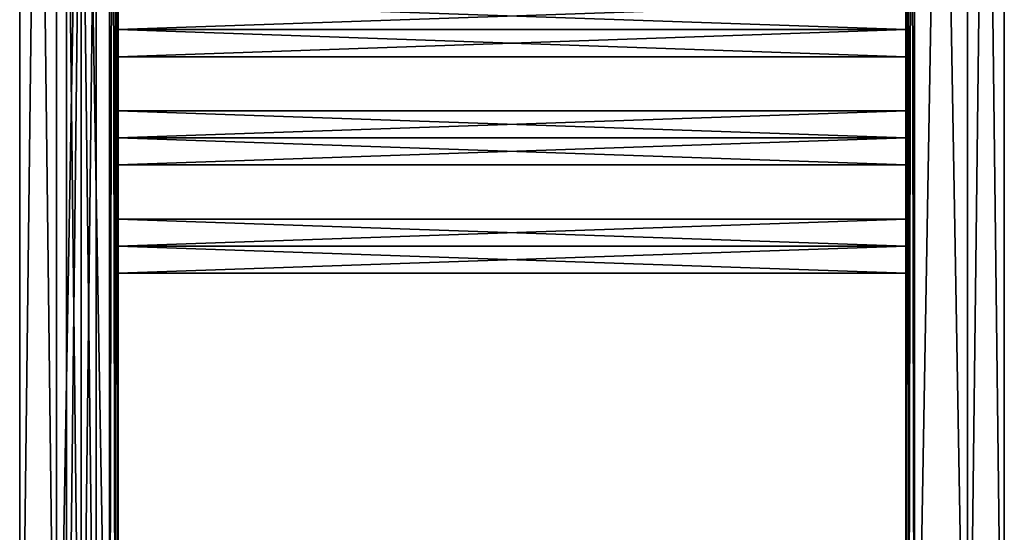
# Model space of a CAD drawing. Extents: x -200 to 200, y -702 to 625.
# Tile 205 of 256: x -200 to 200, y -446 to -238. Entities that reach past the tile are written whole.
import ezdxf

# ---------------------------------------------------------------- set-up
doc = ezdxf.new("R2010")
doc.units = 0
doc.header["$LTSCALE"] = 4.479492
for name, color, linetype in [('5296', 7, 'CONTINUOUS'), ('5297', 7, 'CONTINUOUS'), ('863', 7, 'CONTINUOUS'), ('864', 7, 'CONTINUOUS'), ('873', 7, 'CONTINUOUS'), ('874', 7, 'CONTINUOUS'), ('885', 7, 'CONTINUOUS'), ('886', 7, 'CONTINUOUS'), ('889', 7, 'CONTINUOUS'), ('890', 7, 'CONTINUOUS'), ('906', 7, 'CONTINUOUS'), ('908', 7, 'CONTINUOUS'), ('909', 7, 'CONTINUOUS'), ('910', 7, 'CONTINUOUS'), ('923', 7, 'CONTINUOUS'), ('924', 7, 'CONTINUOUS'), ('926', 7, 'CONTINUOUS'), ('928', 7, 'CONTINUOUS'), ('929', 7, 'CONTINUOUS'), ('930', 7, 'CONTINUOUS')]:
    doc.layers.add(name, color=color, linetype=linetype)

msp = doc.modelspace()

# ---------------------------------------------------------------- linework, layer by layer
at = {"layer": '5296', "linetype": 'CONTINUOUS'}
for points in [[(-175, -94.2, 6), (-169, -619.2), (-169, -94.2), (-175, -94.2, 6)], [(-175, -619.2, -6), (-175, -94.2, -6), (-169, -94.2), (-175, -619.2, -6)], [(-169, -619.2), (-175, -619.2, -6), (-169, -94.2), (-169, -619.2)], [(-175, -619.2, 6), (-169, -619.2), (-175, -94.2, 6), (-175, -619.2, 6)]]:
    msp.add_3dface(points, dxfattribs=at)
at = {"layer": '5297', "linetype": 'CONTINUOUS'}
for points in [[(-175, -619.2, -6), (-181, -619.2), (-175, -94.2, -6), (-175, -619.2, -6)], [(-181, -619.2), (-181, -94.2), (-175, -94.2, -6), (-181, -619.2)], [(-181, -619.2), (-175, -619.2, 6), (-181, -94.2), (-181, -619.2)], [(-175, -619.2, 6), (-175, -94.2, 6), (-181, -94.2), (-175, -619.2, 6)]]:
    msp.add_3dface(points, dxfattribs=at)
at = {"layer": '863', "color": 7, "linetype": 'CONTINUOUS'}
for points in [[(-163.5, -618.2, -15), (-185, 618.2, -15), (-163.5, 618.2, -15), (-163.5, -618.2, -15)], [(-185, -618.2, -15), (-185, 618.2, -15), (-163.5, -618.2, -15), (-185, -618.2, -15)]]:
    msp.add_3dface(points, dxfattribs=at)
at = {"layer": '864', "color": 7, "linetype": 'CONTINUOUS'}
for points in [[(-185, -618.2, 15), (-163.5, 618.2, 15), (-185, 618.2, 15), (-185, -618.2, 15)], [(-163.5, -618.2, 15), (-163.5, 618.2, 15), (-185, -618.2, 15), (-163.5, -618.2, 15)]]:
    msp.add_3dface(points, dxfattribs=at)
at = {"layer": '873', "color": 7, "linetype": 'CONTINUOUS'}
for points in [[(160, -330, 11), (160, -319), (-160, -330, 11), (160, -330, 11)], [(160, -319), (-160, -319), (-160, -330, 11), (160, -319)], [(160, -330, 11), (-160, -330, 11), (-160, -341), (160, -330, 11)], [(160, -341), (160, -330, 11), (-160, -341), (160, -341)]]:
    msp.add_3dface(points, dxfattribs=at)
at = {"layer": '874', "color": 7, "linetype": 'CONTINUOUS'}
for points in [[(-160, -319), (160, -330, -11), (-160, -330, -11), (-160, -319)], [(160, -319), (160, -330, -11), (-160, -319), (160, -319)], [(160, -341), (-160, -341), (-160, -330, -11), (160, -341)], [(160, -330, -11), (160, -341), (-160, -330, -11), (160, -330, -11)]]:
    msp.add_3dface(points, dxfattribs=at)
at = {"layer": '885', "color": 7, "linetype": 'CONTINUOUS'}
for points in [[(160, -275), (-160, -275), (-160, -286, 11), (160, -275)], [(160, -286, 11), (160, -275), (-160, -286, 11), (160, -286, 11)], [(160, -286, 11), (-160, -286, 11), (-160, -297), (160, -286, 11)], [(160, -297), (160, -286, 11), (-160, -297), (160, -297)]]:
    msp.add_3dface(points, dxfattribs=at)
at = {"layer": '886', "color": 7, "linetype": 'CONTINUOUS'}
for points in [[(-160, -275), (160, -286, -11), (-160, -286, -11), (-160, -275)], [(160, -275), (160, -286, -11), (-160, -275), (160, -275)], [(160, -286, -11), (160, -297), (-160, -286, -11), (160, -286, -11)], [(160, -297), (-160, -297), (-160, -286, -11), (160, -297)]]:
    msp.add_3dface(points, dxfattribs=at)
at = {"layer": '889', "color": 7, "linetype": 'CONTINUOUS'}
for points in [[(160, -231), (-160, -231), (-160, -242, 11), (160, -231)], [(160, -242, 11), (160, -231), (-160, -242, 11), (160, -242, 11)], [(160, -242, 11), (-160, -242, 11), (-160, -253), (160, -242, 11)], [(160, -253), (160, -242, 11), (-160, -253), (160, -253)]]:
    msp.add_3dface(points, dxfattribs=at)
at = {"layer": '890', "color": 7, "linetype": 'CONTINUOUS'}
for points in [[(-160, -231), (160, -242, -11), (-160, -242, -11), (-160, -231)], [(160, -231), (160, -242, -11), (-160, -231), (160, -231)], [(160, -242, -11), (160, -253), (-160, -242, -11), (160, -242, -11)], [(160, -253), (-160, -253), (-160, -242, -11), (160, -253)]]:
    msp.add_3dface(points, dxfattribs=at)
at = {"layer": '906', "color": 7, "linetype": 'CONTINUOUS'}
for points in [[(-160, 618.2, -11.5), (-160, -22, -11), (-160, -618.2, -11.5), (-160, 618.2, -11.5)], [(-160, -618.2, 11.5), (-160, 22, 11), (-160, 618.2, 11.5), (-160, -618.2, 11.5)], [(-160, -618.2, 11.5), (-160, -22, 11), (-160, 22, 11), (-160, -618.2, 11.5)], [(-160, -618.2, 11.5), (-160, -66, 11), (-160, -22, 11), (-160, -618.2, 11.5)], [(-160, -66, -11), (-160, -618.2, -11.5), (-160, -22, -11), (-160, -66, -11)], [(-160, -66, 11), (-160, -618.2, 11.5), (-160, -198, 11), (-160, -66, 11)], [(-160, -198, -11), (-160, -618.2, -11.5), (-160, -66, -11), (-160, -198, -11)], [(-160, -231), (-160, -242, -11), (-160, -198, -11), (-160, -231)], [(-160, -618.2, 11.5), (-160, -242, 11), (-160, -198, 11), (-160, -618.2, 11.5)], [(-160, -198, 11), (-160, -242, 11), (-160, -209), (-160, -198, 11)], [(-160, -242, -11), (-160, -618.2, -11.5), (-160, -198, -11), (-160, -242, -11)], [(-160, -242, 11), (-160, -231), (-160, -209), (-160, -242, 11)], [(-160, -618.2, 11.5), (-160, -286, 11), (-160, -242, 11), (-160, -618.2, 11.5)], [(-160, -286, -11), (-160, -618.2, -11.5), (-160, -242, -11), (-160, -286, -11)], [(-160, -242, 11), (-160, -286, 11), (-160, -253), (-160, -242, 11)], [(-160, -275), (-160, -286, -11), (-160, -242, -11), (-160, -275)], [(-160, -253), (-160, -275), (-160, -242, -11), (-160, -253)], [(-160, -286, 11), (-160, -275), (-160, -253), (-160, -286, 11)], [(-160, -618.2, 11.5), (-160, -330, 11), (-160, -286, 11), (-160, -618.2, 11.5)], [(-160, -319), (-160, -330, -11), (-160, -286, -11), (-160, -319)], [(-160, -297), (-160, -319), (-160, -286, -11), (-160, -297)], [(-160, -286, 11), (-160, -330, 11), (-160, -297), (-160, -286, 11)], [(-160, -330, -11), (-160, -618.2, -11.5), (-160, -286, -11), (-160, -330, -11)], [(-160, -330, 11), (-160, -319), (-160, -297), (-160, -330, 11)], [(-160, -451), (-160, -462, -11), (-160, -330, -11), (-160, -451)], [(-160, -618.2, 11.5), (-160, -462, 11), (-160, -330, 11), (-160, -618.2, 11.5)], [(-160, -341), (-160, -451), (-160, -330, -11), (-160, -341)], [(-160, -330, 11), (-160, -462, 11), (-160, -341), (-160, -330, 11)], [(-160, -462, -11), (-160, -618.2, -11.5), (-160, -330, -11), (-160, -462, -11)], [(-160, -462, 11), (-160, -451), (-160, -341), (-160, -462, 11)]]:
    msp.add_3dface(points, dxfattribs=at)
at = {"layer": '908', "color": 7, "linetype": 'CONTINUOUS'}
for points in [[(-200, -618.2), (-185, -618.2, 15), (-200, 618.2), (-200, -618.2)], [(-185, 618.2, -15), (-185, -618.2, -15), (-200, -618.2), (-185, 618.2, -15)], [(-185, -618.2, 15), (-185, 618.2, 15), (-200, 618.2), (-185, -618.2, 15)], [(-185, 618.2, -15), (-200, -618.2), (-200, 618.2), (-185, 618.2, -15)]]:
    msp.add_3dface(points, dxfattribs=at)
at = {"layer": '909', "color": 7, "linetype": 'CONTINUOUS'}
for points in [[(-163.5, 618.2, 15), (-163.5, -618.2, 15), (-161.03, -618.2, 13.97), (-163.5, 618.2, 15)], [(-163.5, 618.2, 15), (-161.03, -618.2, 13.97), (-161.03, 618.2, 13.97), (-163.5, 618.2, 15)], [(-160, -618.2, 11.5), (-160, 618.2, 11.5), (-161.03, 618.2, 13.97), (-160, -618.2, 11.5)], [(-161.03, -618.2, 13.97), (-160, -618.2, 11.5), (-161.03, 618.2, 13.97), (-161.03, -618.2, 13.97)]]:
    msp.add_3dface(points, dxfattribs=at)
at = {"layer": '910', "color": 7, "linetype": 'CONTINUOUS'}
for points in [[(-163.5, -618.2, -15), (-163.5, 618.2, -15), (-161.03, 618.2, -13.97), (-163.5, -618.2, -15)], [(-161.03, -618.2, -13.97), (-163.5, -618.2, -15), (-161.03, 618.2, -13.97), (-161.03, -618.2, -13.97)], [(-160, 618.2, -11.5), (-161.03, -618.2, -13.97), (-161.03, 618.2, -13.97), (-160, 618.2, -11.5)], [(-160, 618.2, -11.5), (-160, -618.2, -11.5), (-161.03, -618.2, -13.97), (-160, 618.2, -11.5)]]:
    msp.add_3dface(points, dxfattribs=at)
at = {"layer": '923', "color": 7, "linetype": 'CONTINUOUS'}
for points in [[(185, 618.2, -15), (185, -618.2, -15), (163.5, 618.2, -15), (185, 618.2, -15)], [(163.5, 618.2, -15), (185, -618.2, -15), (163.5, -618.2, -15), (163.5, 618.2, -15)]]:
    msp.add_3dface(points, dxfattribs=at)
at = {"layer": '924', "color": 7, "linetype": 'CONTINUOUS'}
for points in [[(163.5, 618.2, 15), (163.5, -618.2, 15), (185, 618.2, 15), (163.5, 618.2, 15)], [(185, 618.2, 15), (163.5, -618.2, 15), (185, -618.2, 15), (185, 618.2, 15)]]:
    msp.add_3dface(points, dxfattribs=at)
at = {"layer": '926', "color": 7, "linetype": 'CONTINUOUS'}
for points in [[(160, 618.2, 11.5), (160, -22, 11), (160, -618.2, 11.5), (160, 618.2, 11.5)], [(160, -618.2, -11.5), (160, 22, -11), (160, 618.2, -11.5), (160, -618.2, -11.5)], [(160, -618.2, -11.5), (160, -22, -11), (160, 22, -11), (160, -618.2, -11.5)], [(160, -66, 11), (160, -618.2, 11.5), (160, -22, 11), (160, -66, 11)], [(160, -618.2, -11.5), (160, -66, -11), (160, -22, -11), (160, -618.2, -11.5)], [(160, -198, 11), (160, -618.2, 11.5), (160, -66, 11), (160, -198, 11)], [(160, -66, -11), (160, -618.2, -11.5), (160, -198, -11), (160, -66, -11)], [(160, -618.2, -11.5), (160, -242, -11), (160, -198, -11), (160, -618.2, -11.5)], [(160, -242, 11), (160, -618.2, 11.5), (160, -198, 11), (160, -242, 11)], [(160, -198, -11), (160, -242, -11), (160, -209), (160, -198, -11)], [(160, -231), (160, -242, 11), (160, -198, 11), (160, -231)], [(160, -242, -11), (160, -231), (160, -209), (160, -242, -11)], [(160, -618.2, -11.5), (160, -286, -11), (160, -242, -11), (160, -618.2, -11.5)], [(160, -286, 11), (160, -618.2, 11.5), (160, -242, 11), (160, -286, 11)], [(160, -242, -11), (160, -286, -11), (160, -253), (160, -242, -11)], [(160, -253), (160, -275), (160, -242, 11), (160, -253)], [(160, -275), (160, -286, 11), (160, -242, 11), (160, -275)], [(160, -286, -11), (160, -275), (160, -253), (160, -286, -11)], [(160, -286, -11), (160, -330, -11), (160, -297), (160, -286, -11)], [(160, -297), (160, -319), (160, -286, 11), (160, -297)], [(160, -319), (160, -330, 11), (160, -286, 11), (160, -319)], [(160, -330, 11), (160, -618.2, 11.5), (160, -286, 11), (160, -330, 11)], [(160, -618.2, -11.5), (160, -330, -11), (160, -286, -11), (160, -618.2, -11.5)], [(160, -330, -11), (160, -319), (160, -297), (160, -330, -11)], [(160, -341), (160, -451), (160, -330, 11), (160, -341)], [(160, -451), (160, -462, 11), (160, -330, 11), (160, -451)], [(160, -330, -11), (160, -462, -11), (160, -341), (160, -330, -11)], [(160, -462, 11), (160, -618.2, 11.5), (160, -330, 11), (160, -462, 11)], [(160, -618.2, -11.5), (160, -462, -11), (160, -330, -11), (160, -618.2, -11.5)], [(160, -462, -11), (160, -451), (160, -341), (160, -462, -11)]]:
    msp.add_3dface(points, dxfattribs=at)
at = {"layer": '928', "color": 7, "linetype": 'CONTINUOUS'}
for points in [[(185, -618.2, -15), (200, 618.2), (200, -618.2), (185, -618.2, -15)], [(185, -618.2, -15), (185, 618.2, -15), (200, 618.2), (185, -618.2, -15)], [(185, 618.2, 15), (185, -618.2, 15), (200, -618.2), (185, 618.2, 15)], [(200, 618.2), (185, 618.2, 15), (200, -618.2), (200, 618.2)]]:
    msp.add_3dface(points, dxfattribs=at)
at = {"layer": '929', "color": 7, "linetype": 'CONTINUOUS'}
for points in [[(160, 618.2, 11.5), (160, -618.2, 11.5), (161.03, -618.2, 13.97), (160, 618.2, 11.5)], [(160, 618.2, 11.5), (161.03, -618.2, 13.97), (161.03, 618.2, 13.97), (160, 618.2, 11.5)], [(161.03, -618.2, 13.97), (163.5, -618.2, 15), (161.03, 618.2, 13.97), (161.03, -618.2, 13.97)], [(163.5, -618.2, 15), (163.5, 618.2, 15), (161.03, 618.2, 13.97), (163.5, -618.2, 15)]]:
    msp.add_3dface(points, dxfattribs=at)
at = {"layer": '930', "color": 7, "linetype": 'CONTINUOUS'}
for points in [[(160, -618.2, -11.5), (160, 618.2, -11.5), (161.03, 618.2, -13.97), (160, -618.2, -11.5)], [(161.03, -618.2, -13.97), (160, -618.2, -11.5), (161.03, 618.2, -13.97), (161.03, -618.2, -13.97)], [(163.5, 618.2, -15), (161.03, -618.2, -13.97), (161.03, 618.2, -13.97), (163.5, 618.2, -15)], [(163.5, 618.2, -15), (163.5, -618.2, -15), (161.03, -618.2, -13.97), (163.5, 618.2, -15)]]:
    msp.add_3dface(points, dxfattribs=at)

doc.saveas('drawing.dxf')
